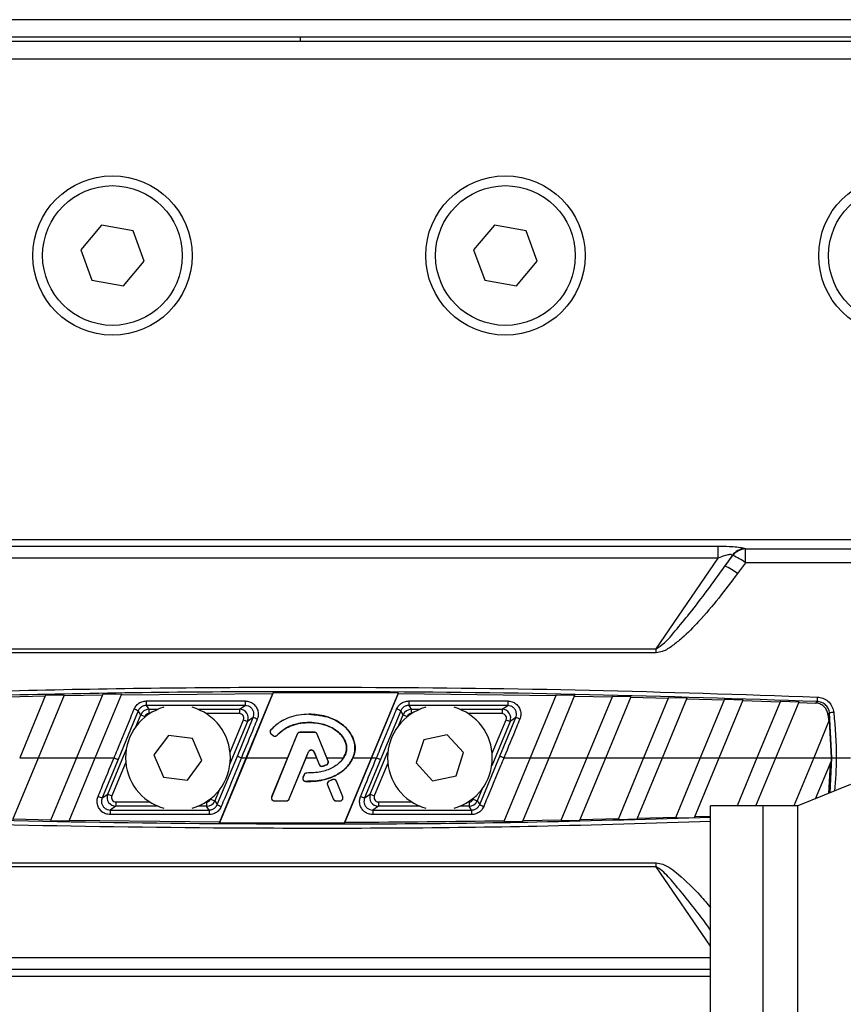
# Model space of a CAD drawing. Header units: millimetres. Extents: x 0 to 420, y 0 to 297.
# Tile 14 of 27: x 133 to 154, y 229 to 254. Entities that reach past the tile are written whole.
import ezdxf

# ---------------------------------------------------------------- set-up
doc = ezdxf.new("R2010")
doc.units = ezdxf.units.MM

msp = doc.modelspace()

# ---------------------------------------------------------------- linework, layer by layer
at = {"color": 7, "linetype": 'Continuous', "lineweight": 25}
for p, q in [((217.7473, 253.9935), (62.2527, 253.9935)), ((211.6386, 253.5492), (68.3614, 253.5492)), ((208.8619, 253.4382), (71.1381, 253.4382)), ((140, 253.5492), (140, 253.4382)), ((121.3406, 252.9939), (159.1036, 252.9939)), ((134.9434, 248.7672), (134.4158, 248.1384)), ((135.7517, 248.6246), (134.9434, 248.7672)), ((144.9395, 248.7672), (144.4119, 248.1384)), ((145.7478, 248.6246), (144.9395, 248.7672)), ((136.0324, 247.8533), (135.7517, 248.6246)), ((146.0285, 247.8533), (145.7478, 248.6246)), ((134.4158, 248.1384), (134.6965, 247.3671)), ((144.4119, 248.1384), (144.6925, 247.3671)), ((135.5048, 247.2245), (136.0324, 247.8533)), ((145.5009, 247.2245), (146.0285, 247.8533)), ((134.6965, 247.3671), (135.5048, 247.2245)), ((144.6925, 247.3671), (145.5009, 247.2245)), ((124.4508, 240.7765), (155.9935, 240.7765)), ((129.8089, 240.6047), (150.6354, 240.6047)), ((150.6354, 240.3018), (150.6354, 240.6047)), ((151.3229, 240.1824), (151.3229, 240.535)), ((151.3229, 240.535), (155.7283, 240.535)), ((150.6354, 240.3018), (129.8089, 240.3018)), ((149.0545, 237.993), (150.6354, 240.3018)), ((150.99, 240.371), (150.8035, 240.0987)), ((150.8035, 240.0987), (151.0031, 240.3648)), ((151.3229, 240.1824), (151.1233, 239.9079)), ((155.7283, 240.1824), (151.3229, 240.1824)), ((131.3897, 237.993), (149.0545, 237.993)), ((149.0545, 237.8912), (131.3897, 237.8912)), ((149.0545, 237.8912), (149.0545, 237.993)), ((132.545, 236.774), (133.5153, 236.7948)), ((133.5235, 236.8144), (132.8643, 235.2231)), ((133.3452, 235.2231), (134.0082, 236.8237)), ((133.5235, 236.8144), (134.0082, 236.8237)), ((134.0001, 236.8041), (134.9687, 236.8207)), ((134.9768, 236.8402), (134.307, 235.2231)), ((134.7878, 235.2231), (135.4607, 236.8474)), ((134.9768, 236.8402), (135.4607, 236.8474)), ((135.4526, 236.8279), (139.3057, 236.8605)), ((136.0837, 236.6676), (138.6003, 236.6676)), ((136.0837, 236.6676), (136.0837, 236.5521)), ((138.6003, 236.6676), (138.6003, 236.5521)), ((138.6282, 235.2231), (139.3057, 236.8605)), ((139.3159, 236.88), (138.6303, 235.2231)), ((139.3159, 236.88), (139.3057, 236.8605)), ((139.3159, 236.88), (142.4983, 236.8735)), ((141.814, 235.2231), (142.4983, 236.8735)), ((142.4924, 236.8541), (141.8161, 235.2231)), ((142.4924, 236.8541), (142.4983, 236.8735)), ((142.4924, 236.8541), (146.5024, 236.803)), ((142.761, 236.6676), (145.2776, 236.6676)), ((142.761, 236.6676), (142.761, 236.5521)), ((145.2776, 236.6676), (145.2776, 236.5521)), ((146.5104, 236.8223), (145.848, 235.2231)), ((146.3288, 235.2231), (146.9874, 236.813)), ((146.5104, 236.8223), (146.9874, 236.813)), ((146.9794, 236.7937), (147.9327, 236.7732)), ((147.9406, 236.7925), (147.2906, 235.2231)), ((147.7715, 235.2231), (148.4168, 236.7812)), ((147.9406, 236.7925), (148.4168, 236.7812)), ((148.4089, 236.7619), (149.3604, 236.7373)), ((149.3684, 236.7566), (148.7332, 235.2231)), ((149.2141, 235.2231), (149.8438, 236.7433)), ((149.3684, 236.7566), (149.8438, 236.7433)), ((149.8358, 236.7241), (150.7857, 236.6955)), ((150.7937, 236.7147), (150.1758, 235.2231)), ((150.6567, 235.2231), (151.2682, 236.6994)), ((150.7937, 236.7147), (151.2682, 236.6994)), ((151.2603, 236.6802), (152.2085, 236.6476)), ((152.2165, 236.6668), (151.6185, 235.2231)), ((152.0993, 235.2231), (152.6902, 236.6495)), ((152.2165, 236.6668), (152.6902, 236.6495)), ((152.6822, 236.6303), (153.1097, 236.6142)), ((135.8785, 236.4153), (135.3662, 235.1806)), ((135.9429, 236.3188), (135.8785, 236.4153)), ((138.6003, 236.5521), (136.0837, 236.5521)), ((136.0837, 236.5521), (136.148, 236.4558)), ((136.148, 236.4558), (136.148, 236.3448)), ((136.148, 236.4558), (136.3835, 236.4558)), ((137.3967, 236.4558), (138.4563, 236.4558)), ((138.4563, 236.4558), (138.6003, 236.5521)), ((138.4563, 236.4558), (138.4563, 236.3448)), ((142.5557, 236.4153), (142.0435, 235.1806)), ((142.6202, 236.3188), (142.5557, 236.4153)), ((145.2776, 236.5521), (142.761, 236.5521)), ((142.761, 236.5521), (142.8253, 236.4558)), ((142.8253, 236.4558), (142.8253, 236.3448)), ((142.8253, 236.4558), (143.0475, 236.4558)), ((144.0608, 236.4558), (145.1336, 236.4558)), ((145.1336, 236.4558), (145.2776, 236.5521)), ((145.1336, 236.4558), (145.1336, 236.3448)), ((135.8158, 236.0119), (135.9429, 236.3188)), ((135.9429, 236.3188), (136.0455, 236.2763)), ((136.0455, 236.2763), (136.0314, 236.2424)), ((136.1704, 236.3448), (136.148, 236.3448)), ((138.4563, 236.3448), (137.6098, 236.3448)), ((138.6614, 236.1489), (138.2139, 235.0685)), ((138.2156, 235.3626), (138.5589, 236.1914)), ((138.4008, 235.2656), (138.8063, 236.2457)), ((138.5589, 236.1914), (138.6614, 236.1489)), ((138.8063, 236.2457), (138.6614, 236.1489)), ((140.2221, 236.3294), (140.2221, 236.3313)), ((142.5088, 236.0498), (142.6202, 236.3188)), ((142.6202, 236.3188), (142.7227, 236.2763)), ((142.7227, 236.2763), (142.7155, 236.259)), ((142.8344, 236.3448), (142.8253, 236.3448)), ((145.1336, 236.3448), (144.2739, 236.3448)), ((145.3387, 236.1489), (144.8716, 235.0213)), ((144.8821, 235.3367), (145.2361, 236.1914)), ((145.078, 235.2656), (145.4835, 236.2457)), ((145.2361, 236.1914), (145.3387, 236.1489)), ((145.4835, 236.2457), (145.3387, 236.1489)), ((153.4586, 236.1827), (153.0611, 235.2231)), ((153.4251, 236.321), (153.4424, 236.1438)), ((153.4586, 236.1827), (153.503, 235.2231)), ((153.5259, 235.2231), (153.4633, 236.363)), ((139.252, 235.9353), (139.2521, 235.9352)), ((139.2535, 235.934), (139.2521, 235.9352)), ((136.6465, 235.7884), (136.2787, 235.2948)), ((137.2579, 235.7167), (136.6465, 235.7884)), ((137.5015, 235.1513), (137.2579, 235.7167)), ((139.2617, 235.8298), (139.2604, 235.8282)), ((139.2604, 235.8282), (139.3088, 235.7879)), ((139.2617, 235.8298), (139.3101, 235.7894)), ((139.925, 235.8237), (139.2746, 234.2307)), ((139.3101, 235.7894), (139.3088, 235.7879)), ((139.412, 235.7975), (139.4134, 235.7963)), ((139.4135, 235.7962), (139.4134, 235.7963)), ((139.9231, 235.8245), (139.6777, 235.2231)), ((139.925, 235.8237), (139.9231, 235.8245)), ((139.9926, 235.8692), (139.9926, 235.8712)), ((140.3628, 235.8712), (139.9926, 235.8712)), ((140.3628, 235.8692), (139.9926, 235.8692)), ((140.3628, 235.8692), (140.3628, 235.8712)), ((140.4304, 235.8237), (140.4323, 235.8245)), ((140.7097, 235.1397), (140.4304, 235.8237)), ((140.6778, 235.2231), (140.4323, 235.8245)), ((143.1405, 235.679), (142.9525, 235.0928)), ((143.7421, 235.8093), (143.1405, 235.679)), ((144.1558, 235.3534), (143.7421, 235.8093)), ((135.1056, 234.2973), (135.5727, 235.4249)), ((132.6934, 233.6494), (133.3452, 235.2231)), ((132.8643, 235.2231), (133.3452, 235.2231)), ((133.3452, 235.2231), (134.307, 235.2231)), ((134.307, 235.2231), (133.6468, 233.6293)), ((134.124, 233.6203), (134.7878, 235.2231)), ((134.307, 235.2231), (134.7878, 235.2231)), ((134.7878, 235.2231), (135.2637, 235.2231)), ((135.3662, 235.1806), (134.9608, 234.2005)), ((136.2787, 235.2948), (136.5223, 234.7295)), ((137.1337, 234.6577), (137.5015, 235.1513)), ((137.8886, 234.0309), (138.4008, 235.2656)), ((138.6303, 235.2231), (137.946, 233.5727)), ((137.9519, 233.5921), (138.6282, 235.2231)), ((138.5034, 235.2231), (138.6282, 235.2231)), ((138.6303, 235.2231), (139.6777, 235.2231)), ((139.6777, 235.2231), (139.2726, 234.2315)), ((139.7188, 234.1755), (140.2086, 235.375)), ((139.7208, 234.1746), (140.1486, 235.2231)), ((140.1486, 235.2231), (140.2104, 235.3743)), ((140.1486, 235.2231), (140.4109, 235.2231)), ((140.2086, 235.375), (140.2104, 235.3743)), ((140.351, 235.375), (140.3492, 235.3743)), ((140.3492, 235.3743), (140.4109, 235.2231)), ((140.351, 235.375), (140.4829, 235.0518)), ((140.4109, 235.2231), (140.4811, 235.0511)), ((140.7115, 235.1405), (140.6778, 235.2231)), ((140.6778, 235.2231), (141.1013, 235.2231)), ((140.7097, 235.1397), (140.7115, 235.1405)), ((141.1013, 235.2231), (141.0435, 235.1474)), ((141.1284, 233.5662), (141.814, 235.2231)), ((141.8161, 235.2231), (141.1385, 233.5857)), ((141.3419, 235.2231), (141.814, 235.2231)), ((142.0435, 235.1806), (141.638, 234.2005)), ((141.7828, 234.2973), (142.2304, 235.3777)), ((141.8161, 235.2231), (141.9409, 235.2231)), ((143.9678, 234.7672), (144.1558, 235.3534)), ((144.5658, 234.0309), (145.078, 235.2656)), ((145.848, 235.2231), (145.1763, 233.6015)), ((145.1806, 235.2231), (145.848, 235.2231)), ((145.6603, 233.609), (146.3288, 235.2231)), ((145.848, 235.2231), (146.3288, 235.2231)), ((146.3288, 235.2231), (147.2906, 235.2231)), ((147.2906, 235.2231), (146.6291, 233.6261)), ((147.1139, 233.6357), (147.7715, 235.2231)), ((147.2906, 235.2231), (147.7715, 235.2231)), ((147.7715, 235.2231), (148.7332, 235.2231)), ((148.7332, 235.2231), (148.0845, 233.657)), ((148.5703, 233.6688), (149.2141, 235.2231)), ((148.7332, 235.2231), (149.2141, 235.2231)), ((149.2141, 235.2231), (150.1758, 235.2231)), ((150.1758, 235.2231), (149.5426, 233.6944)), ((150.0292, 233.7082), (150.6567, 235.2231)), ((150.1758, 235.2231), (150.6567, 235.2231)), ((150.6567, 235.2231), (151.6185, 235.2231)), ((151.6184, 235.2231), (151.1124, 234.0013)), ((151.5933, 234.0013), (152.0993, 235.2231)), ((151.6185, 235.2231), (152.0993, 235.2231)), ((152.0993, 235.2231), (153.0611, 235.2231)), ((153.0611, 235.2231), (152.555, 234.0013)), ((153.0611, 235.2231), (153.503, 235.2231)), ((153.1111, 234.1829), (153.5025, 235.1279)), ((153.4769, 234.3307), (153.5259, 235.2231)), ((153.503, 235.2231), (153.5025, 235.1279)), ((153.6353, 235.2231), (153.9945, 235.2231)), ((135.5621, 235.1095), (135.2081, 234.2548)), ((140.4829, 235.0518), (140.4811, 235.0511)), ((140.5718, 235.0095), (140.5724, 235.0077)), ((140.5724, 235.0077), (140.5724, 235.0077)), ((140.6699, 235.0446), (140.6706, 235.0428)), ((140.6706, 235.0428), (140.6706, 235.0428)), ((142.2287, 235.0836), (141.8854, 234.2548)), ((142.9525, 235.0928), (143.3662, 234.6369)), ((153.4824, 235.0793), (153.4365, 234.3144)), ((136.5223, 234.7295), (137.1337, 234.6577)), ((140.0965, 234.7905), (140.07, 234.7273)), ((140.0719, 234.7266), (140.07, 234.7273)), ((140.0983, 234.7898), (140.0719, 234.7266)), ((140.0983, 234.7898), (140.0965, 234.7905)), ((140.1656, 234.8366), (140.1656, 234.8365)), ((140.1656, 234.8346), (140.1656, 234.8365)), ((140.822, 234.6679), (140.7327, 234.6296)), ((140.7335, 234.6277), (140.7327, 234.6296)), ((140.8228, 234.6661), (140.7335, 234.6277)), ((140.8228, 234.6661), (140.822, 234.6679)), ((140.9192, 234.6266), (140.9211, 234.6273)), ((141.0829, 234.2315), (140.9211, 234.6273)), ((143.3662, 234.6369), (143.9678, 234.7672)), ((137.9355, 234.3963), (137.8241, 234.1274)), ((140.135, 234.6254), (140.1349, 234.6235)), ((140.1349, 234.6234), (140.1349, 234.6235)), ((140.6947, 234.533), (140.6928, 234.5322)), ((140.6928, 234.5322), (140.8387, 234.1746)), ((140.6947, 234.533), (140.8407, 234.1755)), ((141.0808, 234.2307), (140.9192, 234.6266)), ((144.6284, 234.4342), (144.5013, 234.1274)), ((153.9945, 234.5398), (152.6617, 234.0013)), ((134.9608, 234.2005), (135.1056, 234.2973)), ((135.1056, 234.2973), (135.2081, 234.2548)), ((137.7215, 234.1698), (137.7287, 234.1872)), ((137.7215, 234.1698), (137.8241, 234.1274)), ((137.8241, 234.1274), (137.8886, 234.0309)), ((139.2746, 234.2307), (139.2726, 234.2315)), ((139.3422, 234.13), (139.6512, 234.13)), ((139.3422, 234.13), (139.3422, 234.1278)), ((139.3422, 234.1278), (139.6512, 234.1278)), ((139.6512, 234.13), (139.6512, 234.1278)), ((139.7188, 234.1755), (139.7208, 234.1746)), ((140.8407, 234.1755), (140.8387, 234.1746)), ((140.9083, 234.13), (141.0132, 234.13)), ((140.9083, 234.13), (140.9083, 234.1278)), ((140.9083, 234.1278), (141.0132, 234.1278)), ((141.0132, 234.13), (141.0132, 234.1278)), ((141.0808, 234.2307), (141.0829, 234.2315)), ((141.638, 234.2005), (141.7828, 234.2973)), ((141.7828, 234.2973), (141.8854, 234.2548)), ((144.3988, 234.1698), (144.4128, 234.2037)), ((144.3988, 234.1698), (144.5013, 234.1274)), ((144.5013, 234.1274), (144.5658, 234.0309)), ((135.3107, 233.9903), (135.1667, 233.8941)), ((135.1667, 233.8941), (135.1667, 233.7785)), ((135.1667, 233.8941), (137.6833, 233.8941)), ((135.3107, 234.1013), (135.3107, 233.9903)), ((135.3107, 234.1013), (136.1704, 234.1013)), ((136.3835, 233.9903), (135.3107, 233.9903)), ((137.619, 233.9903), (137.3967, 233.9903)), ((137.6098, 234.1013), (137.619, 234.1013)), ((137.619, 234.1013), (137.619, 233.9903)), ((137.6833, 233.8941), (137.619, 233.9903)), ((137.6833, 233.8941), (137.6833, 233.7785)), ((141.9879, 233.9903), (141.8439, 233.8941)), ((141.8439, 233.8941), (141.8439, 233.7785)), ((141.8439, 233.8941), (144.3605, 233.8941)), ((141.9879, 234.1013), (141.9879, 233.9903)), ((141.9879, 234.1013), (142.8344, 234.1013)), ((143.0475, 233.9903), (141.9879, 233.9903)), ((144.2962, 233.9903), (144.0608, 233.9903)), ((144.2739, 234.1013), (144.2962, 234.1013)), ((144.2962, 234.1013), (144.2962, 233.9903)), ((144.3605, 233.8941), (144.2962, 233.9903)), ((144.3605, 233.8941), (144.3605, 233.7785)), ((151.7732, 234.0013), (150.4404, 234.0013)), ((150.4404, 214.0092), (150.4404, 234.0013)), ((152.6617, 234.0013), (151.7732, 234.0013)), ((151.7732, 214.0092), (151.7732, 234.0013)), ((151.7732, 224.2251), (151.7732, 234.0013)), ((152.6617, 224.2251), (152.6617, 234.0013)), ((132.7013, 233.6687), (133.6548, 233.6486)), ((133.6468, 233.6293), (134.124, 233.6203)), ((134.1319, 233.6396), (137.9519, 233.5921)), ((137.6833, 233.7785), (135.1667, 233.7785)), ((144.3605, 233.7785), (141.8439, 233.7785)), ((145.6684, 233.6286), (146.6372, 233.6457)), ((146.6291, 233.6261), (147.1139, 233.6357)), ((147.1221, 233.6553), (148.0927, 233.6767)), ((148.0845, 233.657), (148.5703, 233.6688)), ((148.5784, 233.6884), (149.5508, 233.7141)), ((149.5426, 233.6944), (150.0292, 233.7082)), ((150.0374, 233.7279), (150.4404, 233.7403)), ((137.946, 233.5727), (137.9519, 233.5921)), ((137.946, 233.5727), (141.1284, 233.5662)), ((141.1385, 233.5857), (141.1284, 233.5662)), ((145.1763, 233.6015), (145.6603, 233.609)), ((131.3897, 232.555), (149.0545, 232.555)), ((149.0545, 232.4531), (131.3897, 232.4531)), ((149.0545, 232.4531), (149.0545, 232.555)), ((150.4404, 230.4292), (149.0545, 232.4531)), ((129.8089, 230.1444), (150.4404, 230.1444)), ((124.4508, 229.6697), (150.4404, 229.6697)), ((150.4404, 229.8414), (129.8089, 229.8414))]:
    msp.add_line(p, q, dxfattribs=at)
at = {"color": 7, "linetype": 'Continuous', "lineweight": 25, "flags": 128}
msp.add_lwpolyline([(153.5259, 235.2231), (153.531, 235.2231), (153.5391, 235.2231), (153.5502, 235.2231), (153.5639, 235.2231), (153.5798, 235.2231), (153.5973, 235.2231), (153.616, 235.2231), (153.6353, 235.2231)], dxfattribs=at)
at = {"color": 7, "linetype": 'Continuous', "lineweight": 25}
for centre, radius in [((135.2241, 247.9959), 2.027), ((145.2202, 247.9959), 2.027), ((155.2163, 247.9959), 2.027), ((135.2241, 247.9959), 1.7771), ((145.2202, 247.9959), 1.7771), ((155.2163, 247.9959), 1.7771)]:
    msp.add_circle(centre, radius, dxfattribs=at)
for centre, radius, start, end in [((151.3382, 240.1027), 0.4396, 93.7101, 142.38656), ((151.3516, 240.0958), 0.4402, 93.72807, 142.32683), ((150.5513, 239.2008), 1.2486, 51.82999, 68.78525), ((150.2533, 238.8136), 1.3979, 51.51295, 66.8234), ((177.8212, 235.7939), 24.6888, 177.73778, 178.00287), ((136.8901, 235.2231), 1.3328, 105.66214, 254.33786), ((135.4371, 235.5757), 0.9485, 62.26915, 69.07134), ((136.1481, 236.2337), 0.2221, 90.02333, 157.47667), ((136.8901, 235.2231), 1.3328, 285.66214, 74.33786), ((138.4561, 236.2337), 0.2221, 337.55225, 89.94775), ((143.5542, 235.2231), 1.3328, 105.66214, 254.33786), ((142.1143, 235.5757), 0.9485, 62.26915, 69.07134), ((142.8254, 236.2337), 0.2221, 90.02333, 157.47667), ((143.5542, 235.2231), 1.3328, 285.66214, 74.33786), ((145.1334, 236.2337), 0.2221, 337.55225, 89.94775), ((138.441, 235.142), 1.1625, 66.27194, 71.68854), ((145.1183, 235.142), 1.1625, 66.27194, 71.68854), ((153.6869, 235.1395), 1.2437, 95.29563, 100.35613), ((139.3085, 235.8859), 0.073, 138.8059, 230.16689), ((139.3569, 235.8455), 0.073, 230.16689, 318.97709), ((139.9926, 235.7961), 0.073, 90, 157.79071), ((140.3628, 235.7961), 0.073, 22.20929, 90), ((140.2798, 235.3459), 0.0769, 22.20926, 157.79071), ((140.6421, 235.1121), 0.073, 292.3787, 22.20929), ((140.5505, 235.0794), 0.073, 202.20926, 286.93498), ((140.1392, 234.6984), 0.073, 157.29049, 266.67135), ((140.1657, 234.7616), 0.073, 90.035, 157.29049), ((140.7623, 234.5606), 0.073, 113.24584, 202.20927), ((140.8516, 234.599), 0.073, 22.20926, 113.24584), ((135.326, 235.3042), 1.1625, 246.27194, 251.68854), ((135.3109, 234.2124), 0.2221, 157.55225, 269.94775), ((137.6189, 234.2124), 0.2221, 270.02333, 337.47667), ((139.3422, 234.2031), 0.073, 157.79071, 270), ((139.6512, 234.2031), 0.073, 270, 337.79071), ((140.9083, 234.2031), 0.073, 202.20927, 270), ((141.0132, 234.2031), 0.073, 270, 22.20926), ((142.0032, 235.3042), 1.1625, 246.27194, 251.68854), ((141.9881, 234.2124), 0.2221, 157.55225, 269.94775), ((144.2961, 234.2124), 0.2221, 270.02333, 337.47667), ((138.3299, 234.8705), 0.9485, 242.26915, 249.07134), ((145.0072, 234.8705), 0.9485, 242.26915, 249.07134)]:
    msp.add_arc(centre, radius, start, end, dxfattribs=at)
for centre, major_axis, ratio, start_param, end_param in [((134.6537, 221.895), (17.1124, 18.3376), 0.2629188, 0.0805186, 0.0826451), ((134.3339, 222.1633), (17.1444, 17.8762), 0.2632659, 0.0872387, 0.0893652), ((136.1481, 236.2337), (0.0618, -0.0924), 0.9991192, 2.552951, 3.7302343), ((138.4561, 236.2337), (-0.0925, -0.0618), 0.9980304, 2.160756, 4.1224293), ((142.8254, 236.2337), (0.0618, -0.0924), 0.9991192, 2.552951, 3.7302343), ((145.1334, 236.2337), (-0.0925, -0.0618), 0.9980304, 2.160756, 4.1224293), ((135.3109, 234.2124), (0.0925, 0.0618), 0.9980304, 2.160756, 4.1224293), ((137.6189, 234.2124), (-0.0618, 0.0924), 0.9991192, 2.552951, 3.7302343), ((141.9881, 234.2124), (0.0925, 0.0618), 0.9980304, 2.160756, 4.1224293), ((144.2961, 234.2124), (-0.0618, 0.0924), 0.9991192, 2.552951, 3.7302343)]:
    msp.add_ellipse(centre, major_axis=major_axis, ratio=ratio, start_param=start_param, end_param=end_param, dxfattribs=at)
for points, knots in [([(150.6354, 240.6047), (150.7277, 240.6037), (150.8958, 240.6019), (151.1156, 240.5859), (151.2503, 240.5646), (151.2942, 240.5475), (151.3098, 240.5414)], [0, 0, 0, 0, 0.3216376, 0.5854074, 0.8528627, 1, 1, 1, 1]), ([(150.99, 240.371), (150.9853, 240.3763), (150.9765, 240.3864), (150.9434, 240.3909), (150.884, 240.3858), (150.7758, 240.3574), (150.6876, 240.3225), (150.6354, 240.3018)], [0, 0, 0, 0, 0.1241935, 0.2362557, 0.3517004, 0.6157087, 1, 1, 1, 1]), ([(149.0545, 237.993), (149.0891, 238.0146), (149.2795, 238.1335), (149.5449, 238.4596), (150.107, 239.1271), (150.5104, 239.6898), (150.8035, 240.0987)], [0, 0, 0, 0, 0.0441016, 0.2430221, 0.4498948, 1, 1, 1, 1]), ([(151.1233, 239.9079), (150.8075, 239.4906), (150.3714, 238.9145), (149.786, 238.3264), (149.4777, 238.0718), (149.2596, 237.9278), (149.1073, 237.9006), (149.0545, 237.8912)], [0, 0, 0, 0, 0.536129, 0.7403117, 0.8434693, 0.9457961, 1, 1, 1, 1]), ([(127.2927, 236.7684), (129.6693, 236.8458), (134.4236, 237.0005), (141.113, 237.0349), (147.3569, 236.9637), (151.2198, 236.8335), (153.1516, 236.7684)], [0, 0, 0, 0, 0.2757904, 0.5517065, 0.7758195, 1, 1, 1, 1]), ([(153.1473, 236.6543), (151.2168, 236.7191), (147.3551, 236.8488), (141.1144, 236.9197), (134.4266, 236.8856), (129.6739, 236.7314), (127.2969, 236.6543)], [0, 0, 0, 0, 0.2241132, 0.4482934, 0.7240843, 1, 1, 1, 1]), ([(135.7759, 236.4617), (135.7937, 236.495), (135.8292, 236.5615), (135.9205, 236.6314), (136.0097, 236.6639), (136.0654, 236.6667), (136.0837, 236.6676)], [0, 0, 0, 0, 0.2866964, 0.57308785, 0.85931076, 1, 1, 1, 1]), ([(138.6003, 236.6676), (138.6379, 236.6639), (138.7131, 236.6565), (138.813, 236.5988), (138.8891, 236.5137), (138.9318, 236.408), (138.939, 236.3003), (138.9182, 236.2354), (138.9088, 236.2062)], [0, 0, 0, 0, 0.1719653, 0.3440505, 0.5162242, 0.6882936, 0.860158, 1, 1, 1, 1]), ([(142.4531, 236.4617), (142.4709, 236.495), (142.5064, 236.5615), (142.5977, 236.6314), (142.6869, 236.6639), (142.7426, 236.6667), (142.761, 236.6676)], [0, 0, 0, 0, 0.2866964, 0.5730879, 0.8593108, 1, 1, 1, 1]), ([(145.2776, 236.6676), (145.3151, 236.6639), (145.3903, 236.6565), (145.4903, 236.5988), (145.5663, 236.5137), (145.6091, 236.408), (145.6162, 236.3003), (145.5954, 236.2354), (145.5861, 236.2062)], [0, 0, 0, 0, 0.1719653, 0.3440505, 0.5162242, 0.6882936, 0.860158, 1, 1, 1, 1]), ([(153.1097, 236.6142), (153.1207, 236.6259), (153.1332, 236.6392), (153.1457, 236.6526), (153.1473, 236.6543)], [0, 0, 0, 0, 0.8743928, 1, 1, 1, 1]), ([(153.4633, 236.363), (153.4623, 236.3706), (153.4568, 236.4146), (153.4286, 236.4928), (153.3574, 236.5796), (153.2597, 236.64), (153.1848, 236.6495), (153.1473, 236.6543)], [0, 0, 0, 0, 0.0495503, 0.2840335, 0.5200495, 0.7595617, 1, 1, 1, 1]), ([(153.1516, 236.7684), (153.2013, 236.7616), (153.3007, 236.7481), (153.4302, 236.6667), (153.525, 236.5508), (153.563, 236.4467), (153.5708, 236.3881), (153.5721, 236.3779)], [0, 0, 0, 0, 0.2392418, 0.4787966, 0.7155298, 0.9504737, 1, 1, 1, 1]), ([(135.2637, 235.2231), (135.2637, 235.2231), (135.2919, 235.2915), (135.4333, 235.6337), (135.604, 236.0467), (135.7466, 236.3909), (135.7759, 236.4617)], [0, 0, 0, 0, 0.0000099, 0.1657177, 0.8285842, 1, 1, 1, 1]), ([(136.0837, 236.5521), (136.0715, 236.5515), (136.0343, 236.5496), (135.9749, 236.5281), (135.914, 236.4817), (135.8903, 236.4374), (135.8785, 236.4153)], [0, 0, 0, 0, 0.14085834, 0.42733064, 0.71368485, 1, 1, 1, 1]), ([(138.8063, 236.2457), (138.8125, 236.265), (138.8264, 236.3081), (138.8217, 236.3798), (138.7931, 236.45), (138.7423, 236.5065), (138.6756, 236.5447), (138.6254, 236.5496), (138.6003, 236.5521)], [0, 0, 0, 0, 0.1396147, 0.3111262, 0.4829601, 0.6551624, 0.8275585, 1, 1, 1, 1]), ([(141.9409, 235.2231), (141.9409, 235.2231), (141.9692, 235.2915), (142.1105, 235.6337), (142.2813, 236.0467), (142.4239, 236.3909), (142.4531, 236.4617)], [0, 0, 0, 0, 0.0000099, 0.1657177, 0.8285842, 1, 1, 1, 1]), ([(142.761, 236.5521), (142.7487, 236.5515), (142.7116, 236.5496), (142.6521, 236.5281), (142.5913, 236.4817), (142.5676, 236.4374), (142.5557, 236.4153)], [0, 0, 0, 0, 0.1408583, 0.4273306, 0.7136849, 1, 1, 1, 1]), ([(145.4835, 236.2457), (145.4897, 236.265), (145.5036, 236.3081), (145.4989, 236.3798), (145.4703, 236.45), (145.4195, 236.5065), (145.3528, 236.5447), (145.3027, 236.5496), (145.2776, 236.5521)], [0, 0, 0, 0, 0.1396147, 0.3111262, 0.4829601, 0.6551624, 0.8275585, 1, 1, 1, 1]), ([(153.4251, 236.321), (153.4176, 236.3573), (153.4027, 236.43), (153.3362, 236.5215), (153.2456, 236.5864), (153.1648, 236.6106), (153.1189, 236.6136), (153.1097, 236.6142)], [0, 0, 0, 0, 0.2356419, 0.4713699, 0.7054609, 0.9404945, 1, 1, 1, 1]), ([(138.9088, 236.2062), (138.8806, 236.1378), (138.7456, 235.8101), (138.6104, 235.4823), (138.5034, 235.2231), (138.5034, 235.2231)], [0, 0, 0, 0, 0.2088547, 0.9999875, 1, 1, 1, 1]), ([(140.2221, 236.3313), (140.1331, 236.3262), (139.8834, 236.3119), (139.5301, 236.1926), (139.3316, 236.0089), (139.2521, 235.9352)], [0, 0, 0, 0, 0.249116, 0.6991484, 1, 1, 1, 1]), ([(140.2221, 236.3294), (140.1331, 236.3243), (139.8836, 236.3099), (139.531, 236.1908), (139.3328, 236.0074), (139.2535, 235.934)], [0, 0, 0, 0, 0.24950136, 0.69955194, 1, 1, 1, 1]), ([(140.135, 234.6254), (140.2243, 234.6245), (140.4797, 234.6219), (140.8445, 234.7253), (141.1571, 234.9379), (141.3258, 235.1633), (141.4, 235.388), (141.3893, 235.6011), (141.3105, 235.8069), (141.1462, 236.0199), (140.853, 236.2204), (140.5174, 236.3184), (140.2933, 236.3268), (140.2221, 236.3294)], [0, 0, 0, 0, 0.0817309, 0.233883, 0.3383718, 0.4231794, 0.4871925, 0.5513992, 0.6146082, 0.6864857, 0.7945885, 0.934778, 1, 1, 1, 1]), ([(140.2221, 236.3316), (140.4039, 236.3155), (140.7098, 236.2883), (141.0693, 236.0887), (141.2808, 235.8671), (141.3882, 235.6277), (141.4058, 235.4049), (141.3605, 235.2759), (141.3419, 235.2231)], [0, 0, 0, 0, 0.2920296, 0.491409, 0.650736, 0.7800175, 0.9099395, 1, 1, 1, 1]), ([(141.3419, 235.2231), (141.361, 235.2779), (141.4034, 235.3995), (141.3907, 235.6018), (141.3124, 235.8079), (141.1474, 236.0214), (140.8537, 236.2222), (140.5175, 236.3203), (140.2932, 236.3287), (140.2221, 236.3313)], [0, 0, 0, 0, 0.0931866, 0.2068629, 0.3187658, 0.4459705, 0.6371433, 0.8849532, 1, 1, 1, 1]), ([(145.5861, 236.2062), (145.5579, 236.1378), (145.4229, 235.8101), (145.2877, 235.4823), (145.1806, 235.2231), (145.1806, 235.2231)], [0, 0, 0, 0, 0.2088547, 0.9999875, 1, 1, 1, 1]), ([(153.4633, 236.363), (153.461, 236.3604), (153.4482, 236.3464), (153.4355, 236.3324), (153.4251, 236.321)], [0, 0, 0, 0, 0.1848626, 1, 1, 1, 1]), ([(153.5721, 236.3779), (153.6037, 235.9933), (153.6353, 235.6087), (153.6353, 235.2231), (153.6353, 235.2231)], [0, 0, 0, 0, 0.9999885, 1, 1, 1, 1]), ([(139.252, 235.9353), (139.247, 235.9284), (139.2372, 235.9146), (139.2321, 235.8891), (139.2353, 235.8638), (139.2455, 235.8426), (139.256, 235.8325), (139.2604, 235.8282)], [0, 0, 0, 0, 0.2115402, 0.4230795, 0.6346358, 0.8461886, 1, 1, 1, 1]), ([(139.412, 235.7975), (139.4757, 235.8567), (139.6269, 235.9971), (139.9738, 236.1175), (140.3755, 236.1331), (140.7404, 236.0389), (140.9861, 235.8781), (141.1226, 235.7067), (141.1822, 235.5464), (141.1834, 235.4021), (141.1362, 235.2675), (141.0245, 235.1047), (140.8151, 234.9538), (140.5092, 234.8459), (140.2867, 234.8386), (140.1656, 234.8346)], [0, 0, 0, 0, 0.0744355, 0.1765965, 0.3078044, 0.416953, 0.4959449, 0.5567626, 0.6027806, 0.6408112, 0.6787299, 0.7239947, 0.8091495, 0.8960928, 1, 1, 1, 1]), ([(139.4134, 235.7963), (139.4607, 235.8426), (139.5561, 235.936), (139.814, 236.0704), (140.2005, 236.145), (140.5992, 236.0887), (140.877, 235.9532), (141.038, 235.8188), (141.1324, 235.6781), (141.1729, 235.5552), (141.184, 235.4566), (141.1661, 235.3515), (141.1323, 235.2736), (141.1066, 235.2317), (141.1013, 235.2231)], [0, 0, 0, 0, 0.0816759, 0.1646115, 0.3561566, 0.560306, 0.6508741, 0.7362571, 0.8174548, 0.8568877, 0.8957763, 0.9391136, 0.9874336, 1, 1, 1, 1]), ([(141.1013, 235.2231), (141.1296, 235.2766), (141.179, 235.3699), (141.1827, 235.5223), (141.1369, 235.6732), (141.0208, 235.842), (140.795, 236.0104), (140.4386, 236.1243), (140.0333, 236.1255), (139.657, 236.0145), (139.4895, 235.8643), (139.4135, 235.7962)], [0, 0, 0, 0, 0.0740601, 0.129092, 0.1838683, 0.2675605, 0.3785192, 0.5271032, 0.7235915, 0.8746677, 1, 1, 1, 1]), ([(139.3088, 235.7879), (139.3158, 235.7831), (139.3298, 235.7736), (139.3554, 235.7691), (139.3806, 235.7728), (139.4006, 235.7831), (139.41, 235.7926), (139.4135, 235.7962)], [0, 0, 0, 0, 0.2176042, 0.435209, 0.6528011, 0.8703916, 1, 1, 1, 1]), ([(139.9926, 235.8712), (139.9842, 235.8704), (139.9673, 235.8687), (139.9449, 235.8558), (139.9304, 235.8399), (139.925, 235.8284), (139.9231, 235.8245)], [0, 0, 0, 0, 0.28487558, 0.5697503, 0.85465023, 1, 1, 1, 1]), ([(140.4323, 235.8245), (140.4283, 235.832), (140.4204, 235.847), (140.4, 235.8628), (140.3798, 235.8703), (140.3671, 235.871), (140.3628, 235.8712)], [0, 0, 0, 0, 0.2849597, 0.5699208, 0.854848, 1, 1, 1, 1]), ([(140.2104, 235.3743), (140.2143, 235.3818), (140.2222, 235.3967), (140.2427, 235.4126), (140.2667, 235.4212), (140.2924, 235.4213), (140.3165, 235.4128), (140.3372, 235.3969), (140.3451, 235.3819), (140.3492, 235.3743)], [0, 0, 0, 0, 0.1425795, 0.285159, 0.4277395, 0.5703202, 0.7129009, 0.8554816, 1, 1, 1, 1]), ([(134.8582, 234.2399), (134.8864, 234.3084), (135.0214, 234.6361), (135.1566, 234.9638), (135.2637, 235.2231), (135.2637, 235.2231)], [0, 0, 0, 0, 0.2088547, 0.9999875, 1, 1, 1, 1]), ([(138.5034, 235.2231), (138.5034, 235.2231), (138.4751, 235.1546), (138.3337, 234.8124), (138.163, 234.3995), (138.0204, 234.0552), (137.9911, 233.9845)], [0, 0, 0, 0, 0.0000099, 0.1657177, 0.8285842, 1, 1, 1, 1]), ([(141.3419, 235.2231), (141.2998, 235.1482), (141.2122, 234.9926), (140.9586, 234.7887), (140.5917, 234.6331), (140.2915, 234.6268), (140.1349, 234.6234)], [0, 0, 0, 0, 0.1793605, 0.372907, 0.6727428, 1, 1, 1, 1]), ([(140.1349, 234.6235), (140.2241, 234.6226), (140.4798, 234.6199), (140.8453, 234.7235), (141.158, 234.9362), (141.2931, 235.1157), (141.3367, 235.2116), (141.3419, 235.2231)], [0, 0, 0, 0, 0.1877206, 0.5377153, 0.7782242, 0.9735007, 1, 1, 1, 1]), ([(140.6706, 235.0428), (140.6781, 235.0468), (140.6931, 235.0547), (140.7089, 235.0752), (140.7173, 235.0993), (140.7176, 235.1221), (140.7132, 235.1353), (140.7115, 235.1405)], [0, 0, 0, 0, 0.2150931, 0.430186, 0.6452833, 0.8603843, 1, 1, 1, 1]), ([(141.5355, 234.2399), (141.5636, 234.3084), (141.6986, 234.6361), (141.8339, 234.9638), (141.9409, 235.2231), (141.9409, 235.2231)], [0, 0, 0, 0, 0.2088547, 0.9999875, 1, 1, 1, 1]), ([(145.1806, 235.2231), (145.1806, 235.2231), (145.1523, 235.1546), (145.011, 234.8124), (144.8402, 234.3995), (144.6977, 234.0552), (144.6684, 233.9845)], [0, 0, 0, 0, 0.0000099, 0.1657177, 0.8285842, 1, 1, 1, 1]), ([(153.6353, 235.2231), (153.6353, 235.2231), (153.6353, 234.9402), (153.6121, 234.6581), (153.5889, 234.376)], [0, 0, 0, 0, 0.00001571, 1, 1, 1, 1]), ([(140.4811, 235.0511), (140.4851, 235.0436), (140.493, 235.0286), (140.5134, 235.0127), (140.5375, 235.0042), (140.558, 235.0039), (140.5692, 235.0069), (140.5724, 235.0077)], [0, 0, 0, 0, 0.2280552, 0.4561107, 0.6841611, 0.9122044, 1, 1, 1, 1]), ([(140.5718, 235.0095), (140.5802, 235.0122), (140.5969, 235.0174), (140.6297, 235.0287), (140.6539, 235.0383), (140.6699, 235.0446)], [0, 0, 0, 0, 0.2522974, 0.5045944, 1, 1, 1, 1]), ([(140.6706, 235.0428), (140.6625, 235.0395), (140.6461, 235.0329), (140.6135, 235.0208), (140.5888, 235.0129), (140.5724, 235.0077)], [0, 0, 0, 0, 0.25289926, 0.50579877, 1, 1, 1, 1]), ([(140.5724, 235.0077), (140.5807, 235.0103), (140.5975, 235.0155), (140.6304, 235.0269), (140.6546, 235.0365), (140.6706, 235.0428)], [0, 0, 0, 0, 0.2518521, 0.5037039, 1, 1, 1, 1]), ([(140.07, 234.7273), (140.0675, 234.7192), (140.0625, 234.703), (140.0658, 234.6773), (140.0768, 234.6542), (140.0949, 234.6361), (140.1155, 234.6258), (140.1293, 234.6241), (140.1349, 234.6234)], [0, 0, 0, 0, 0.1766703, 0.35334031, 0.5300157, 0.7066839, 0.8833309, 1, 1, 1, 1]), ([(140.1656, 234.8366), (140.1572, 234.8357), (140.1403, 234.8341), (140.118, 234.8211), (140.1036, 234.8054), (140.0982, 234.7942), (140.0965, 234.7905)], [0, 0, 0, 0, 0.28728715, 0.57457399, 0.86186992, 1, 1, 1, 1]), ([(140.7327, 234.6296), (140.7253, 234.6255), (140.7104, 234.6173), (140.6949, 234.5965), (140.6868, 234.5723), (140.6869, 234.5499), (140.6912, 234.5371), (140.6928, 234.5322)], [0, 0, 0, 0, 0.2171922, 0.4343834, 0.6515997, 0.86885, 1, 1, 1, 1]), ([(140.9211, 234.6273), (140.9171, 234.6348), (140.9092, 234.6498), (140.8887, 234.6658), (140.8647, 234.6743), (140.8413, 234.6746), (140.8276, 234.6699), (140.822, 234.6679)], [0, 0, 0, 0, 0.2123239, 0.4246488, 0.6369509, 0.8492297, 1, 1, 1, 1]), ([(135.1667, 233.7785), (135.1291, 233.7822), (135.054, 233.7897), (134.954, 233.8474), (134.878, 233.9324), (134.8352, 234.0382), (134.8281, 234.1459), (134.8489, 234.2108), (134.8582, 234.2399)], [0, 0, 0, 0, 0.1719653, 0.3440505, 0.5162242, 0.6882936, 0.860158, 1, 1, 1, 1]), ([(134.9608, 234.2005), (134.9545, 234.1811), (134.9406, 234.138), (134.9454, 234.0664), (134.974, 233.9961), (135.0248, 233.9397), (135.0915, 233.9014), (135.1416, 233.8965), (135.1667, 233.8941)], [0, 0, 0, 0, 0.1396147, 0.3111262, 0.4829601, 0.6551624, 0.8275585, 1, 1, 1, 1]), ([(139.2726, 234.2315), (139.2701, 234.2234), (139.2653, 234.2071), (139.2688, 234.1813), (139.28, 234.1582), (139.2984, 234.1402), (139.3202, 234.1296), (139.3354, 234.1284), (139.3422, 234.1278)], [0, 0, 0, 0, 0.1722762, 0.3445517, 0.5168392, 0.6890958, 0.8612817, 1, 1, 1, 1]), ([(139.6512, 234.1278), (139.6596, 234.1286), (139.6766, 234.1303), (139.699, 234.1433), (139.7136, 234.1592), (139.719, 234.1707), (139.7208, 234.1746)], [0, 0, 0, 0, 0.2847295, 0.5694567, 0.8542509, 1, 1, 1, 1]), ([(140.8387, 234.1746), (140.8426, 234.1671), (140.8506, 234.1521), (140.8711, 234.1362), (140.8913, 234.1287), (140.904, 234.128), (140.9083, 234.1278)], [0, 0, 0, 0, 0.2849603, 0.5699242, 0.8547928, 1, 1, 1, 1]), ([(141.0132, 234.1278), (141.0217, 234.1286), (141.0386, 234.1303), (141.0611, 234.1433), (141.0782, 234.1624), (141.0879, 234.1861), (141.0896, 234.2104), (141.0849, 234.225), (141.0829, 234.2315)], [0, 0, 0, 0, 0.172078, 0.34415461, 0.51627177, 0.68846835, 0.86073155, 1, 1, 1, 1]), ([(141.8439, 233.7785), (141.8064, 233.7822), (141.7312, 233.7897), (141.6312, 233.8474), (141.5552, 233.9324), (141.5124, 234.0382), (141.5053, 234.1459), (141.5261, 234.2108), (141.5355, 234.2399)], [0, 0, 0, 0, 0.17196528, 0.34405052, 0.51622415, 0.68829358, 0.86015804, 1, 1, 1, 1]), ([(141.638, 234.2005), (141.6318, 234.1811), (141.6179, 234.138), (141.6226, 234.0664), (141.6512, 233.9961), (141.702, 233.9397), (141.7687, 233.9014), (141.8189, 233.8965), (141.8439, 233.8941)], [0, 0, 0, 0, 0.1396147, 0.3111262, 0.4829601, 0.6551624, 0.8275585, 1, 1, 1, 1]), ([(137.6833, 233.8941), (137.6955, 233.8947), (137.7327, 233.8965), (137.7921, 233.9181), (137.853, 233.9645), (137.8767, 234.0087), (137.8886, 234.0309)], [0, 0, 0, 0, 0.1408583, 0.4273306, 0.7136849, 1, 1, 1, 1]), ([(137.9911, 233.9845), (137.9734, 233.9512), (137.9378, 233.8847), (137.8466, 233.8147), (137.7574, 233.7822), (137.7017, 233.7794), (137.6833, 233.7785)], [0, 0, 0, 0, 0.2866964, 0.57308785, 0.85931076, 1, 1, 1, 1]), ([(144.3605, 233.8941), (144.3728, 233.8947), (144.4099, 233.8965), (144.4694, 233.9181), (144.5302, 233.9645), (144.554, 234.0087), (144.5658, 234.0309)], [0, 0, 0, 0, 0.1408583, 0.4273306, 0.7136849, 1, 1, 1, 1]), ([(144.6684, 233.9845), (144.6506, 233.9512), (144.6151, 233.8847), (144.5238, 233.8147), (144.4346, 233.7822), (144.3789, 233.7794), (144.3605, 233.7785)], [0, 0, 0, 0, 0.2866964, 0.57308785, 0.85931076, 1, 1, 1, 1]), ([(150.4404, 233.6019), (148.9674, 233.5554), (145.1167, 233.4339), (139.3312, 233.4131), (133.0874, 233.4821), (129.2245, 233.6125), (127.2927, 233.6778)], [0, 0, 0, 0, 0.19095097, 0.49918996, 0.74955734, 1, 1, 1, 1]), ([(127.2969, 233.7919), (129.2275, 233.7269), (133.0892, 233.5969), (139.3298, 233.5282), (145.1151, 233.549), (148.9657, 233.67), (150.4404, 233.7164)], [0, 0, 0, 0, 0.2503312, 0.5007373, 0.8087917, 1, 1, 1, 1]), ([(141.1385, 233.5857), (141.1817, 233.5858), (142.5304, 233.5896), (143.879, 233.6056), (145.1844, 233.6211)], [0, 0, 0, 0, 0.0320101, 1, 1, 1, 1]), ([(149.0545, 232.555), (149.1114, 232.5439), (149.3245, 232.5024), (149.7039, 232.1908), (150.1039, 231.8173), (150.3537, 231.5112), (150.4404, 231.405)], [0, 0, 0, 0, 0.0940988, 0.3523072, 0.7751873, 1, 1, 1, 1]), ([(150.4404, 230.8417), (150.347, 230.9704), (150.04, 231.394), (149.6166, 231.9059), (149.2508, 232.3291), (149.0921, 232.4294), (149.0545, 232.4531)], [0, 0, 0, 0, 0.22428945, 0.73813274, 0.93808134, 1, 1, 1, 1])]:
    msp.add_open_spline(points, degree=3, knots=knots, dxfattribs=at)
for points in [[(135.2637, 235.2231), (135.2768, 235.2176), (135.3031, 235.2067), (135.3365, 235.1929), (135.3604, 235.183), (135.3643, 235.1814), (135.3662, 235.1806)], [(138.4008, 235.2656), (138.4027, 235.2648), (138.4066, 235.2632), (138.4305, 235.2533), (138.4639, 235.2394), (138.4902, 235.2285), (138.5034, 235.2231)], [(141.9409, 235.2231), (141.9541, 235.2176), (141.9804, 235.2067), (142.0138, 235.1929), (142.0377, 235.183), (142.0415, 235.1814), (142.0435, 235.1806)], [(145.078, 235.2656), (145.08, 235.2648), (145.0838, 235.2632), (145.1077, 235.2533), (145.1412, 235.2394), (145.1674, 235.2285), (145.1806, 235.2231)]]:
    msp.add_open_spline(points, degree=3, dxfattribs=at)

doc.saveas('drawing.dxf')
